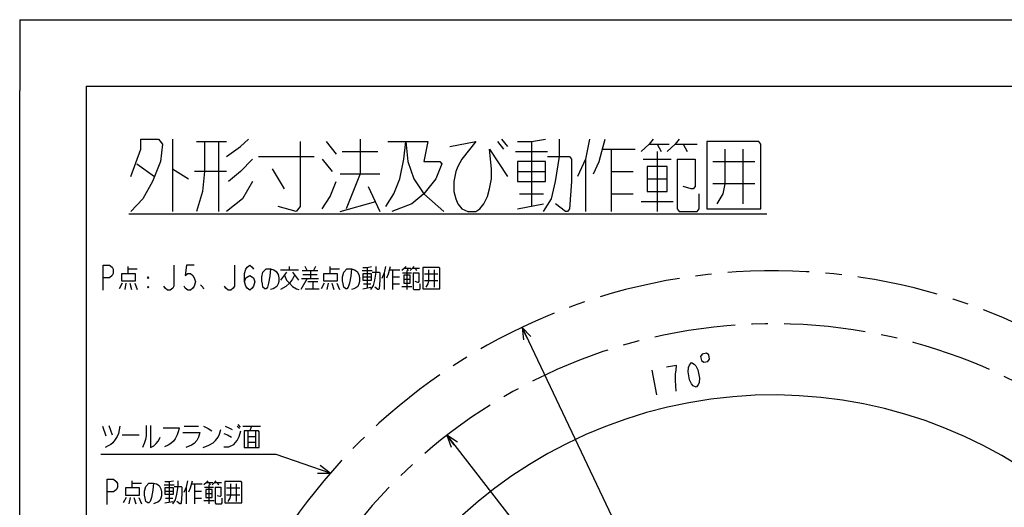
# Model space of a CAD drawing. Header units: millimetres. Extents: x 0 to 594, y 0 to 420.
# Tile 14 of 35: x 0 to 148, y 347 to 420. Entities that reach past the tile are written whole.
import ezdxf

# ---------------------------------------------------------------- set-up
doc = ezdxf.new("R2010")
doc.units = ezdxf.units.MM
doc.header["$LTSCALE"] = 32.67
doc.linetypes.add('CENTER', pattern=[0.6, 0.375, -0.075, 0.075, -0.075])
doc.layers.get('0').update_dxf_attribs({"linetype": 'CONTINUOUS'})
for name, color, linetype in [('CRV', 7, 'CONTINUOUS'), ('DRA_ITEM', 7, 'CONTINUOUS'), ('DRIV_DIM', 7, 'CONTINUOUS'), ('PARAM_DIM', 7, 'CONTINUOUS')]:
    doc.layers.add(name, color=color, linetype=linetype)
doc.styles.get("Standard").update_dxf_attribs({"font": 'txt', "width": 0.8})
doc.dimstyles.new('DIMSTYLE_18', dxfattribs={"dimtxt": 3.8, "dimasz": 1.8, "dimexe": 0.18, "dimexo": 0.0625, "dimgap": 0.09, "dimtad": 1, "dimlfac": 10, "dimdsep": 46, "dimtxsty": 'STANDARD', "dimblk": 'OPEN', "dimblk1": 'OPEN', "dimblk2": 'OPEN', "dimcen": 0.09, "dimadec": 0, "dimazin": 0, "dimtp": 0.5, "dimtm": 0.5, "dimtfac": 1, "dimtofl": 0, "dimtmove": 0, "dimatfit": 3, "dimldrblk": 'OPEN', "dimfxl": 1, "dimtolj": 1, "dimarcsym": 0})
doc.dimstyles.new('DIMSTYLE_4', dxfattribs={"dimtxt": 3.8, "dimasz": 1.8, "dimexe": 0.18, "dimexo": 0.0625, "dimgap": 0.09, "dimtad": 1, "dimdec": 1, "dimlfac": 10, "dimdsep": 46, "dimtxsty": 'STANDARD', "dimblk": 'OPEN', "dimblk1": 'OPEN', "dimblk2": 'OPEN', "dimcen": 0.09, "dimadec": 0, "dimazin": 0, "dimtp": 0.1, "dimtm": 0.1, "dimtfac": 1, "dimtdec": 1, "dimtofl": 0, "dimtmove": 0, "dimatfit": 3, "dimldrblk": 'OPEN', "dimfxl": 1, "dimtolj": 1, "dimarcsym": 0})

# ---------------------------------------------------------------- blocks, each defined once
blk = doc.blocks.new('_OPEN')
at = {"color": 0, "linetype": 'BYBLOCK'}
for p, q in [((0, 0), (-1, 0.342)), ((-1, -0.342), (0, 0)), ((-1, 0), (0, 0))]:
    blk.add_line(p, q, dxfattribs=at)
blk = doc.blocks.new('*D28')
at = {"layer": 'DRIV_DIM', "color": 2, "linetype": 'CONTINUOUS'}
blk.add_line((64.28, 357.46), (113.36, 294.09), dxfattribs=at)
at = {"layer": 'DRIV_DIM', "color": 2, "linetype": 'CONTINUOUS', "xscale": 1.8, "yscale": 1.8, "zscale": 1.8, "rotation": 127.753869}
blk.add_blockref('_OPEN', (64.28, 357.46), dxfattribs=at)
blk = doc.blocks.new('*D29')
at = {"layer": 'DRIV_DIM', "color": 2, "linetype": 'CONTINUOUS'}
blk.add_line((75.58, 373.7), (113.36, 294.09), dxfattribs=at)
at = {"layer": 'DRIV_DIM', "color": 2, "linetype": 'CONTINUOUS', "xscale": 1.8, "yscale": 1.8, "zscale": 1.8, "rotation": 115.384573}
blk.add_blockref('_OPEN', (75.58, 373.7), dxfattribs=at)
blk = doc.blocks.new('*D74')
at = {"layer": 'PARAM_DIM', "color": 2, "linetype": 'CONTINUOUS'}
for p, q in [((114.83, 294.35), (183.71, 306.5)), ((111.86, 294.09), (41.92, 294.09))]:
    blk.add_line(p, q, dxfattribs=at)
for points in [[(180.8, 307.8), (181.74, 306.15), (182.01, 308.03)], [(43.33, 295.9), (43.92, 294.09), (44.56, 295.88)]]:
    blk.add_lwpolyline(points, dxfattribs=at)
for start, end in [(95, 180), (10, 95)]:
    blk.add_arc((113.36, 294.09), 69.44, start, end, dxfattribs=at)

msp = doc.modelspace()

# ---------------------------------------------------------------- linework, layer by layer
at = {"color": 4, "linetype": 'CONTINUOUS'}
for q in [(0, 409.35318), (12.37736, 420)]:
    msp.add_line((0, 420), q, dxfattribs=at)
at = {"color": 7, "linetype": 'CONTINUOUS'}
for p, q in [((12.37736, 420), (584.30102, 420)), ((0, 8.24228), (0, 409.35318)), ((10, 410), (10, 10)), ((10, 410), (584, 410))]:
    msp.add_line(p, q, dxfattribs=at)
at = {"layer": 'CRV', "color": 2, "linetype": 'CENTER'}
for radius in [88.11824, 80.14963]:
    msp.add_arc((113.3551, 294.09135), radius, 10, 350, dxfattribs=at)
at = {"layer": 'DRA_ITEM', "color": 2, "linetype": 'CONTINUOUS'}
for p, q in [((23.00557, 402.03562), (23.00557, 391.16061)), ((26.60557, 401.66064), (31.10557, 401.66064)), ((29.90557, 401.66064), (29.90557, 391.16061)), ((46.10557, 401.66064), (47.60558, 399.78561)), ((51.20557, 402.03562), (51.20557, 396.78563)), ((71.90557, 401.66064), (72.80557, 400.53562)), ((72.50557, 402.03562), (73.40557, 400.91064)), ((77.00557, 401.66064), (77.00557, 391.91061)), ((48.50557, 400.16063), (53.90557, 400.16063)), ((74.60557, 400.16063), (79.40557, 400.16063)), ((87.80557, 400.53562), (92.60558, 400.53562)), ((89.00557, 400.53562), (89.00557, 391.16061)), ((94.70558, 401.28562), (97.70558, 401.28562)), ((95.90558, 401.28562), (96.50558, 400.16063)), ((95.90558, 400.16063), (95.90558, 391.16061)), ((98.60558, 401.28562), (101.90557, 401.28562)), ((99.80558, 401.28562), (100.40557, 400.16063)), ((108.80557, 400.53562), (108.80557, 392.28564)), ((35.90557, 399.41063), (44.30557, 399.41063)), ((45.50557, 399.03564), (47.00557, 397.16061)), ((85.10557, 399.03564), (85.10557, 391.16061)), ((93.80558, 399.03564), (98.00558, 399.03564)), ((98.90558, 399.03564), (101.60557, 399.03564)), ((104.30557, 398.66062), (110.60557, 398.66062)), ((17.60557, 398.28564), (20.30557, 396.41064)), ((23.00557, 397.53563), (25.40557, 396.03562)), ((31.10557, 397.16061), (26.30557, 397.16061)), ((38.00557, 397.53563), (39.80557, 394.53561)), ((74.90557, 397.16061), (79.10557, 397.16061)), ((89.00557, 397.16061), (92.30558, 397.16061)), ((48.20557, 396.78563), (54.20557, 396.78563)), ((51.20557, 396.78563), (49.10557, 391.53563)), ((94.40558, 396.03562), (97.40558, 396.03562)), ((52.40557, 394.91063), (54.20557, 391.16061)), ((110.60557, 395.28562), (104.30557, 395.28562)), ((48.20557, 391.16061), (53.60557, 392.66062)), ((75.20557, 393.78561), (78.80557, 393.78561)), ((89.00557, 393.78561), (92.30558, 393.78561)), ((93.50558, 392.66062), (98.30558, 392.66062)), ((74.90557, 391.53563), (78.80557, 392.28564)), ((16.40557, 390.78563), (112.40557, 390.78563)), ((16.27233, 382.84327), (16.27233, 381.77455)), ((16.27233, 382.48703), (17.69733, 382.48703)), ((39.26233, 382.36829), (41.92233, 382.36829)), ((40.59234, 382.36829), (40.59234, 382.84327)), ((42.49234, 382.24952), (44.86733, 382.24952)), ((43.25233, 382.24952), (42.96733, 382.84327)), ((43.72734, 382.24952), (43.72734, 381.06203)), ((44.48733, 382.84327), (44.20233, 382.24952)), ((46.67233, 382.84327), (46.67233, 381.77455)), ((46.67233, 382.48703), (48.09733, 382.48703)), ((51.51733, 382.24952), (53.03734, 382.24952)), ((52.27733, 382.72453), (52.27733, 379.63703)), ((55.69733, 382.36829), (57.21733, 382.36829)), ((56.07734, 382.36829), (56.07734, 379.39953)), ((57.88233, 382.60576), (58.83233, 382.60576)), ((58.26234, 382.60576), (58.45233, 382.24952)), ((58.26234, 382.24952), (58.26234, 379.39953)), ((59.11733, 382.60576), (60.16234, 382.60576)), ((59.49734, 382.60576), (59.68733, 382.24952)), ((62.34733, 382.36829), (62.34733, 379.75577)), ((19.21733, 381.18076), (19.31233, 381.29954)), ((19.31233, 381.29954), (19.31233, 381.06203)), ((40.11733, 382.01202), (39.26233, 380.82452)), ((41.06733, 382.01202), (41.92233, 380.82452)), ((43.25233, 381.06203), (42.30233, 379.39953)), ((42.39733, 381.06203), (44.96234, 381.06203)), ((42.58733, 381.65578), (44.77233, 381.65578)), ((51.61233, 381.29954), (52.94233, 381.29954)), ((54.84234, 381.89328), (54.84234, 379.39953)), ((56.07734, 381.29954), (57.12233, 381.29954)), ((57.59733, 381.89328), (58.92734, 381.89328)), ((57.78733, 380.9433), (58.73733, 380.9433)), ((59.21234, 381.89328), (60.06733, 381.89328)), ((60.92233, 381.77455), (62.91734, 381.77455)), ((15.41733, 380.34951), (14.94233, 379.5183)), ((15.98733, 380.34951), (15.79733, 379.39953)), ((16.55733, 380.34951), (16.84233, 379.39953)), ((17.31733, 380.34951), (17.69733, 379.39953)), ((19.21733, 379.75577), (19.40733, 379.75577)), ((42.96733, 379.5183), (45.05733, 379.5183)), ((43.34733, 380.58702), (44.86733, 380.58702)), ((44.10733, 380.58702), (44.10733, 379.5183)), ((45.81733, 380.34951), (45.34233, 379.5183)), ((46.38733, 380.34951), (46.19734, 379.39953)), ((46.95733, 380.34951), (47.24233, 379.39953)), ((47.71734, 380.34951), (48.09733, 379.39953)), ((51.61233, 379.5183), (52.84733, 379.75577)), ((51.70733, 380.23078), (52.84733, 380.23078)), ((56.07734, 380.23078), (57.12233, 380.23078)), ((57.50233, 379.87454), (59.02233, 379.87454)), ((62.91734, 380.70579), (60.92233, 380.70579)), ((12.47653, 358.82666), (12.95153, 357.40166)), ((13.42653, 358.94539), (13.90153, 357.52039)), ((24.73153, 358.82666), (26.91653, 358.82666)), ((32.71153, 358.82666), (33.09153, 358.47042)), ((32.80653, 359.06416), (33.18653, 358.70789)), ((33.56653, 358.82666), (36.22653, 358.82666)), ((34.89653, 358.82666), (34.61153, 358.11414)), ((15.42153, 357.52039), (17.98653, 357.52039)), ((35.94153, 358.11414), (33.75653, 358.11414)), ((34.32653, 358.11414), (34.32653, 355.62038)), ((34.32653, 357.28289), (35.46653, 357.28289)), ((35.46653, 358.11414), (35.46653, 355.62038)), ((34.32653, 356.45164), (35.46653, 356.45164)), ((36.51153, 354.55165), (12.19153, 354.55165)), ((38.58032, 354.55165), (36.51153, 354.55165)), ((46.71807, 351.74835), (38.58032, 354.55165)), ((16.88369, 350.61351), (16.88369, 349.54475)), ((16.88369, 350.25727), (18.30869, 350.25727)), ((21.72869, 350.01977), (23.24869, 350.01977)), ((22.48869, 350.49474), (22.48869, 347.40724)), ((25.05369, 349.66349), (25.05369, 347.16977)), ((25.90869, 350.1385), (27.42869, 350.1385)), ((26.28869, 350.1385), (26.28869, 347.16977)), ((27.80869, 349.66349), (29.13869, 349.66349)), ((28.09369, 350.37601), (29.04369, 350.37601)), ((28.47369, 350.37601), (28.66369, 350.01977)), ((28.47369, 350.01977), (28.47369, 347.16977)), ((29.32869, 350.37601), (30.37369, 350.37601)), ((29.42369, 349.66349), (30.27869, 349.66349)), ((29.70869, 350.37601), (29.89869, 350.01977)), ((32.55869, 350.1385), (32.55869, 347.52601)), ((16.02869, 348.11976), (15.55369, 347.2885)), ((16.59869, 348.11976), (16.40869, 347.16977)), ((17.16869, 348.11976), (17.45369, 347.16977)), ((17.92869, 348.11976), (18.30869, 347.16977)), ((21.82369, 349.06974), (23.15369, 349.06974)), ((26.28869, 349.06974), (27.33369, 349.06974)), ((27.99869, 349.30725), (27.99869, 348.11976)), ((27.99869, 348.7135), (28.94869, 348.7135)), ((31.13369, 349.54475), (33.12869, 349.54475)), ((33.12869, 348.476), (31.13369, 348.476)), ((21.82369, 347.2885), (23.05869, 347.52601)), ((21.91869, 348.00102), (23.05869, 348.00102)), ((26.28869, 348.00102), (27.33369, 348.00102)), ((27.71369, 347.64474), (29.23369, 347.64474))]:
    msp.add_line(p, q, dxfattribs=at)
for points in [[(16.70557, 396.41064), (18.20557, 400.53562), (18.20557, 402.03562), (20.90557, 402.03562), (21.50557, 401.28562), (21.20557, 398.66062), (20.00557, 395.66064), (18.50557, 393.03564), (16.70557, 391.16061)], [(27.80557, 401.66064), (27.80557, 397.16061), (27.50557, 394.16063), (26.60557, 391.16061)], [(31.10557, 399.41063), (33.20557, 400.91064), (34.40557, 402.03562)], [(42.20557, 401.66064), (42.20557, 391.91061), (41.60557, 391.16061), (38.90557, 391.91061)], [(55.10557, 391.91061), (56.30557, 393.78561), (57.20557, 396.03562), (57.80557, 399.03564), (58.10557, 401.66064), (58.40557, 398.66062), (59.30557, 396.03562), (60.80557, 393.78561), (63.80557, 391.16061)], [(55.40557, 401.66064), (61.40557, 401.66064), (60.80557, 398.66062), (63.20557, 398.66062), (63.50557, 398.28564), (62.60558, 396.03562), (60.80557, 393.78561), (59.00557, 392.28564), (56.00557, 391.16061)], [(64.70557, 400.91064), (68.60557, 401.66064), (66.50557, 399.03564)], [(74.90557, 401.66064), (77.00557, 401.66064), (79.10557, 402.03562)], [(78.80557, 391.16061), (80.00557, 393.03564), (80.60557, 395.66064), (81.20557, 399.41063), (81.20557, 402.03562)], [(85.70557, 402.03562), (85.10557, 399.03564), (83.90557, 396.41064)], [(86.30557, 396.78563), (87.20557, 398.66062), (87.80557, 400.91064), (88.10557, 402.03562)], [(95.30558, 402.03562), (94.70558, 401.28562), (93.50558, 400.16063)], [(99.20558, 402.03562), (98.60558, 401.28562), (97.40558, 400.16063)], [(103.40557, 401.66064), (103.40557, 391.53563), (111.50557, 391.53563), (111.50557, 401.28562), (111.20557, 401.66064), (103.40557, 401.66064)], [(66.50557, 399.03564), (65.90557, 397.91062), (65.60557, 397.16061), (65.30557, 395.66064), (65.30557, 394.16063), (65.60557, 393.03564), (65.90557, 392.28564), (66.50557, 391.53563), (67.40557, 391.16061), (68.60557, 391.16061), (69.20557, 391.53563), (69.80557, 392.28564), (70.40557, 393.41062), (70.70557, 394.53561), (71.00557, 396.03562), (71.00557, 397.53563), (70.70557, 400.53562), (73.40557, 396.41064)], [(106.10557, 400.53562), (106.10557, 395.28562), (105.80557, 393.78561), (104.90557, 392.28564)], [(35.00557, 399.03564), (33.20557, 397.16061), (31.40557, 395.66064)], [(79.10557, 398.66062), (74.90557, 398.66062), (74.90557, 395.66064), (79.10557, 395.66064), (79.10557, 398.66062)], [(79.40557, 399.41063), (82.70557, 399.41063), (83.00557, 399.03564), (83.00557, 395.66064), (82.70557, 391.53563), (82.40557, 391.16061), (82.10557, 391.16061), (80.60557, 392.28564)], [(98.90558, 399.03564), (98.90558, 391.53563), (99.20558, 391.16061), (101.90557, 391.16061), (102.20557, 391.53563), (102.20557, 393.78561)], [(101.60557, 399.03564), (101.60557, 394.91063), (101.30557, 394.53561), (101.00557, 394.53561), (99.80558, 394.91063)], [(94.40558, 394.16063), (97.40558, 394.16063), (97.40558, 397.91062)], [(97.40558, 397.91062), (94.40558, 397.91062), (94.40558, 394.16063)], [(35.00557, 395.66064), (33.50557, 393.03564), (31.10557, 391.16061)], [(45.50557, 391.53563), (46.70557, 393.41062), (47.60558, 395.66064)], [(12.56733, 379.28079), (12.56733, 383.08077), (13.51733, 383.08077), (13.89733, 382.76412), (14.08733, 382.44744), (14.08733, 381.8141), (13.89733, 381.49745), (13.51733, 381.18076), (12.56733, 381.18076)], [(23.20733, 383.08077), (23.20733, 379.91413), (23.01733, 379.59744), (22.63733, 379.28079), (22.25733, 379.28079), (21.87733, 379.59744), (21.68733, 379.91413)], [(26.24733, 383.08077), (25.10733, 383.08077), (24.91733, 381.49745), (25.29733, 381.8141), (25.67733, 381.8141), (26.05733, 381.49745), (26.24733, 381.18076), (26.43733, 380.54746), (26.24733, 379.91413), (26.05733, 379.59744), (25.67733, 379.28079), (25.29733, 379.28079), (24.91733, 379.59744), (24.72733, 379.91413)], [(32.32733, 383.08077), (32.32733, 379.91413), (32.13733, 379.59744), (31.75733, 379.28079), (31.37733, 379.28079), (30.99733, 379.59744), (30.80733, 379.91413)], [(33.84733, 380.54746), (34.03733, 381.18076), (34.60733, 381.49745), (35.17733, 381.18076), (35.36733, 380.54746), (35.17733, 379.91413), (34.98733, 379.59744), (34.60733, 379.28079), (34.22733, 379.59744), (34.03733, 379.91413), (33.84733, 380.54746), (33.84733, 381.8141), (34.03733, 382.44744), (34.22733, 382.76412), (34.60733, 383.08077), (34.98733, 382.76412), (35.17733, 382.44744)], [(37.74233, 382.48703), (37.64733, 381.41827), (37.45733, 380.34951), (37.26733, 379.75577), (37.07733, 379.5183), (36.88733, 379.5183), (36.60233, 379.75577), (36.50733, 380.23078), (36.41233, 380.70579), (36.41233, 381.29954), (36.60233, 382.01202), (37.07733, 382.48703), (37.74233, 382.48703), (38.21733, 382.36829), (38.59733, 382.13079), (38.88233, 381.65578), (38.97733, 381.18076), (38.97733, 380.58702), (38.88233, 380.23078), (38.69233, 379.87454), (38.40734, 379.63703), (38.12234, 379.5183), (37.74233, 379.39953)], [(49.90234, 382.48703), (49.80733, 381.41827), (49.61734, 380.34951), (49.42733, 379.75577), (49.23733, 379.5183), (49.04733, 379.5183), (48.76233, 379.75577), (48.66734, 380.23078), (48.57233, 380.70579), (48.57233, 381.29954), (48.76233, 382.01202), (49.23733, 382.48703), (49.90234, 382.48703), (50.37733, 382.36829), (50.75733, 382.13079), (51.04233, 381.65578), (51.13734, 381.18076), (51.13734, 380.58702), (51.04233, 380.23078), (50.85234, 379.87454), (50.56733, 379.63703), (50.28233, 379.5183), (49.90234, 379.39953)], [(51.61233, 382.72453), (52.27733, 382.72453), (52.94233, 382.84327)], [(52.84733, 379.39953), (53.22733, 379.99327), (53.41733, 380.82452), (53.60734, 382.01202), (53.60734, 382.84327)], [(55.03233, 382.84327), (54.84234, 381.89328), (54.46233, 381.06203)], [(55.22233, 381.18076), (55.50734, 381.77455), (55.69733, 382.48703), (55.79234, 382.84327)], [(58.07233, 382.84327), (57.88233, 382.60576), (57.50233, 382.24952)], [(59.30733, 382.84327), (59.11733, 382.60576), (58.73733, 382.24952)], [(60.63733, 382.72453), (60.63733, 379.5183), (63.20234, 379.5183), (63.20234, 382.60576), (63.10733, 382.72453), (60.63733, 382.72453)], [(61.49233, 382.36829), (61.49233, 380.70579), (61.39734, 380.23078), (61.11233, 379.75577)], [(17.41233, 381.77455), (15.32233, 381.77455), (15.32233, 380.70579), (17.41233, 380.70579), (17.41233, 381.77455)], [(19.21733, 381.18076), (19.40733, 381.18076), (19.31233, 381.29954)], [(19.21733, 381.18076), (19.31233, 381.06203), (19.40733, 381.18076)], [(41.35233, 381.53704), (41.06733, 380.9433), (40.59234, 380.34951), (40.02233, 379.87454), (39.26233, 379.39953)], [(39.83233, 381.53704), (40.11733, 380.82452), (40.59234, 380.34951), (41.06733, 379.87454), (41.63733, 379.5183), (42.01733, 379.39953)], [(47.81233, 381.77455), (45.72233, 381.77455), (45.72233, 380.70579), (47.81233, 380.70579), (47.81233, 381.77455)], [(52.94233, 381.77455), (51.61233, 381.77455), (51.61233, 380.82452), (52.94233, 380.82452), (52.94233, 381.77455)], [(53.03734, 382.01202), (54.08233, 382.01202), (54.17733, 381.89328), (54.17733, 380.82452), (54.08233, 379.5183), (53.98733, 379.39953), (53.89233, 379.39953), (53.41733, 379.75577)], [(57.78733, 380.34951), (58.73733, 380.34951), (58.73733, 381.53704)], [(58.73733, 381.53704), (57.78733, 381.53704), (57.78733, 380.34951)], [(59.21234, 381.89328), (59.21234, 379.5183), (59.30733, 379.39953), (60.16234, 379.39953), (60.25733, 379.5183), (60.25733, 380.23078)], [(60.06733, 381.89328), (60.06733, 380.58702), (59.97233, 380.46828), (59.87733, 380.46828), (59.49734, 380.58702)], [(19.31233, 379.87454), (19.31233, 379.63703), (19.21733, 379.75577), (19.31233, 379.87454), (19.40733, 379.75577), (19.31233, 379.63703)], [(27.19733, 380.11204), (27.57733, 379.75577), (27.67233, 379.5183)], [(15.04153, 358.82666), (14.85153, 357.7579), (14.66153, 357.28289), (14.37653, 356.80791), (13.99653, 356.3329), (13.71153, 356.09539), (13.33153, 355.85789), (12.85653, 355.62038)], [(19.03153, 358.94539), (19.03153, 357.40166), (18.93653, 356.80791), (18.74653, 356.21417), (18.46153, 355.62038)], [(19.69653, 358.94539), (19.69653, 355.62038), (20.17153, 355.85789), (20.55153, 356.21417), (20.83653, 356.57041), (21.02653, 356.92665), (21.12153, 357.16415)], [(21.59653, 358.58915), (23.97153, 358.58915), (23.87653, 358.11414), (23.68653, 357.52039), (23.40153, 356.92665), (23.11653, 356.57041), (22.73653, 356.21417), (22.35653, 355.97666), (21.78653, 355.73915)], [(27.67653, 358.82666), (28.34153, 358.47042), (28.91153, 358.11414)], [(30.90653, 358.82666), (31.47653, 358.58915), (31.95153, 358.35165)], [(24.54153, 357.87663), (27.10653, 357.87663), (26.91653, 357.16415), (26.63153, 356.68914), (26.25153, 356.21417), (25.87153, 355.97666), (25.01653, 355.62038)], [(27.58153, 355.62038), (28.43653, 355.97666), (29.10153, 356.3329), (29.48153, 356.68914), (29.86153, 357.16415), (30.05153, 357.63916), (30.24153, 358.35165)], [(30.71653, 355.73915), (31.47653, 355.73915), (32.23653, 356.09539), (32.71153, 356.68914), (32.99653, 357.28289), (33.28153, 358.11414)], [(30.71653, 357.7579), (31.28653, 357.52039), (31.85653, 357.16415)], [(33.75653, 358.11414), (33.75653, 355.62038), (36.03653, 355.62038), (36.03653, 357.9954), (35.94153, 358.11414)], [(44.8157, 351.75254), (46.71807, 351.74835), (45.21673, 352.91667)], [(13.17869, 347.051), (13.17869, 350.85102), (14.12869, 350.85102), (14.50869, 350.53433), (14.69869, 350.21768), (14.69869, 349.58434), (14.50869, 349.26766), (14.12869, 348.95101), (13.17869, 348.95101)], [(20.11369, 350.25727), (20.01869, 349.18851), (19.82869, 348.11976), (19.63869, 347.52601), (19.44869, 347.2885), (19.25869, 347.2885), (18.97369, 347.52601), (18.87869, 348.00102), (18.78369, 348.476), (18.78369, 349.06974), (18.97369, 349.78226), (19.44869, 350.25727), (20.11369, 350.25727), (20.58869, 350.1385), (20.96869, 349.90099), (21.25369, 349.42602), (21.34869, 348.95101), (21.34869, 348.35726), (21.25369, 348.00102), (21.06369, 347.64474), (20.77869, 347.40724), (20.49369, 347.2885), (20.11369, 347.16977)], [(21.82369, 350.49474), (22.48869, 350.49474), (23.15369, 350.61351)], [(23.05869, 347.16977), (23.43869, 347.76352), (23.62869, 348.59477), (23.81869, 349.78226), (23.81869, 350.61351)], [(23.24869, 349.78226), (24.29369, 349.78226), (24.38869, 349.66349), (24.38869, 348.59477), (24.29369, 347.2885), (24.19869, 347.16977), (24.10369, 347.16977), (23.62869, 347.52601)], [(25.24369, 350.61351), (25.05369, 349.66349), (24.67369, 348.83224)], [(25.43369, 348.95101), (25.71869, 349.54475), (25.90869, 350.25727), (26.00369, 350.61351)], [(28.28369, 350.61351), (28.09369, 350.37601), (27.71369, 350.01977)], [(29.51869, 350.61351), (29.32869, 350.37601), (28.94869, 350.01977)], [(29.42369, 349.66349), (29.42369, 347.2885), (29.51869, 347.16977), (30.37369, 347.16977), (30.46869, 347.2885), (30.46869, 348.00102)], [(30.27869, 349.66349), (30.27869, 348.35726), (30.18369, 348.23849), (30.08869, 348.23849), (29.70869, 348.35726)], [(30.84869, 350.49474), (30.84869, 347.2885), (33.41369, 347.2885), (33.41369, 350.37601), (33.31869, 350.49474), (30.84869, 350.49474)], [(31.70369, 350.1385), (31.70369, 348.476), (31.60869, 348.00102), (31.32369, 347.52601)], [(18.02369, 349.54475), (15.93369, 349.54475), (15.93369, 348.476), (18.02369, 348.476), (18.02369, 349.54475)], [(23.15369, 349.54475), (21.82369, 349.54475), (21.82369, 348.59477), (23.15369, 348.59477), (23.15369, 349.54475)], [(27.99869, 348.11976), (28.94869, 348.11976), (28.94869, 349.30725), (27.99869, 349.30725)]]:
    msp.add_lwpolyline(points, dxfattribs=at)
at = {"layer": 'PARAM_DIM', "color": 2, "linetype": 'CONTINUOUS'}
msp.add_line((95.09124, 367.28198), (95.79928, 363.54853), dxfattribs=at)
for points in [[(102.44014, 369.32031), (102.55815, 368.69806), (102.92827, 368.44595), (103.55052, 368.56396), (103.80263, 368.93408), (103.68462, 369.55633), (103.3145, 369.80844), (102.69225, 369.69043), (102.44014, 369.32031)], [(98.78604, 364.11497), (98.6777, 365.70598), (98.68736, 366.67475), (98.75603, 367.33238), (98.82469, 367.99004), (97.33131, 367.70682)], [(101.7728, 364.68142), (101.34046, 364.92172), (101.09478, 365.19744), (100.79011, 365.78429), (100.55409, 367.02878), (100.62275, 367.68641), (100.75043, 368.03293), (101.06476, 368.41484), (101.49711, 368.17454), (101.74279, 367.89882), (102.04747, 367.31197), (102.28348, 366.06748), (102.21481, 365.40985), (102.08715, 365.06333), (101.7728, 364.68142)]]:
    msp.add_lwpolyline(points, dxfattribs=at)

# ---------------------------------------------------------------- dimensions: what is measured, and where the dimension line sits
at = {"layer": 'DRIV_DIM', "color": 2, "linetype": 'CONTINUOUS'}
for mpoint, picture, middle in [((75.57952, 373.70183), '*D29', (90.12682, 345.26005)), ((64.28183, 357.46151), '*D28', (79.83663, 338.92661))]:
    dim = msp.add_radius_dim(center=(113.3551, 294.09135), mpoint=mpoint, dimstyle='DIMSTYLE_4', dxfattribs=at)
    dim.commit()
    dim.dimension.update_dxf_attribs({"geometry": picture, "text_midpoint": middle, "dimtype": 164})
at = {"layer": 'PARAM_DIM', "color": 2, "linetype": 'CONTINUOUS'}
dim = msp.add_angular_dim_2l(base=(107.30327, 363.2641), line1=((114.83231, 294.35182), (183.70679, 306.49625)), line2=((41.91812, 294.09135), (111.8551, 294.09135)), dimstyle='DIMSTYLE_18', dxfattribs=at)
dim.commit()
dim.dimension.update_dxf_attribs({"geometry": '*D74', "text_midpoint": (94.3059, 363.26532), "dimtype": 162})

doc.saveas('drawing.dxf')
